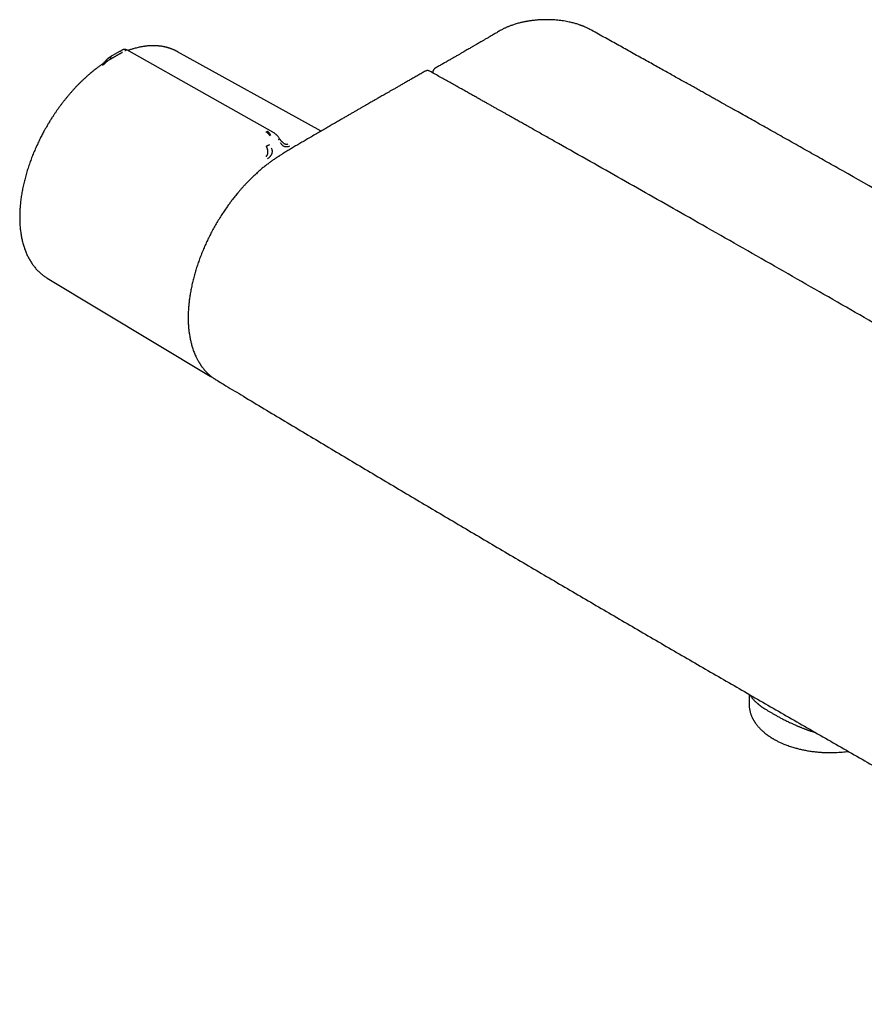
# Model space of a CAD drawing. Header units: millimetres. Extents: x 8 to 866, y 12 to 2084.
# Tile 1 of 98: x 582 to 725, y 123 to 290. Entities that reach past the tile are written whole.
import ezdxf

# ---------------------------------------------------------------- set-up
doc = ezdxf.new("R2010")
doc.units = ezdxf.units.MM

msp = doc.modelspace()

# ---------------------------------------------------------------- linework, layer by layer
at = {"color": 7, "linetype": 'Continuous', "lineweight": 30}
for p, q in [((597.91, 284.01), (597.85, 283.97)), ((598.9, 284.57), (597.89, 284)), ((598.9, 284.57), (598.95, 284.6)), ((598.95, 284.6), (599.04, 284.65)), ((599.04, 284.65), (599.08, 284.67)), ((632.98, 271.06), (608.65, 284.5)), ((608.66, 284.49), (608.65, 284.49)), ((597.25, 283.22), (597.37, 283.29)), ((651.9, 281.03), (651.9, 280.9)), ((624.8, 270.84), (624.79, 270.85)), ((624.79, 270.85), (624.8, 270.84)), ((586.52, 246.15), (613.86, 229.67)), ((613.86, 229.67), (613.89, 229.66)), ((613.88, 229.66), (613.86, 229.67)), ((615.08, 228.96), (615.18, 228.9)), ((705.51, 175.6), (705.51, 173.93))]:
    msp.add_line(p, q, dxfattribs=at)
at = {"color": 7, "linetype": 'Continuous', "lineweight": 30, "flags": 128}
for points in [[(624.78, 270.86), (613.65, 277.12), (600.01, 284.79)], [(586.5, 246.17), (586.5, 246.16), (586.52, 246.15)]]:
    msp.add_lwpolyline(points, dxfattribs=at)
at = {"color": 7, "linetype": 'Continuous', "lineweight": 30}
for points, knots in [([(678.49, 288.29), (678.4, 288.34), (678.24, 288.42), (678.01, 288.54), (677.81, 288.63), (677.63, 288.71), (677.49, 288.77), (677.37, 288.82), (677.29, 288.85), (677.22, 288.88), (677.17, 288.9), (677.11, 288.92), (677.05, 288.94), (676.98, 288.97), (676.91, 288.99), (676.78, 289.04), (676.58, 289.11), (676.31, 289.2), (676.01, 289.28), (675.7, 289.37), (675.36, 289.45), (674.97, 289.54), (674.54, 289.63), (674.06, 289.71), (673.57, 289.78), (673.07, 289.83), (672.54, 289.88), (671.97, 289.91), (671.36, 289.93), (670.76, 289.92), (670.23, 289.9), (669.78, 289.88), (669.42, 289.85), (669.1, 289.81), (668.81, 289.78), (668.57, 289.75), (668.37, 289.72), (668.2, 289.7), (668.07, 289.68), (667.97, 289.66), (667.88, 289.64), (667.77, 289.62), (667.62, 289.59), (667.43, 289.56), (667.21, 289.51), (666.96, 289.46), (666.67, 289.39), (666.36, 289.31), (666.03, 289.22), (665.71, 289.12), (665.41, 289.02), (665.14, 288.92), (664.89, 288.83), (664.66, 288.73), (664.45, 288.65), (664.25, 288.56), (664.04, 288.46), (663.81, 288.35), (663.57, 288.22), (663.4, 288.12), (663.31, 288.07)], [0, 0, 0, 0, 0.020601, 0.038748, 0.054449, 0.067711, 0.078538, 0.08693, 0.092981, 0.096987, 0.100989, 0.105218, 0.109672, 0.114354, 0.119262, 0.124396, 0.141919, 0.161438, 0.180557, 0.20128, 0.223616, 0.247577, 0.276311, 0.306768, 0.337225, 0.367397, 0.397284, 0.434233, 0.470728, 0.506773, 0.542371, 0.565838, 0.587792, 0.607389, 0.62463, 0.639514, 0.65204, 0.662208, 0.670021, 0.675502, 0.680238, 0.68726, 0.696575, 0.708186, 0.722095, 0.738304, 0.756812, 0.777613, 0.800303, 0.822169, 0.842702, 0.861909, 0.879788, 0.896322, 0.911558, 0.925799, 0.941347, 0.9588, 0.97829, 1, 1, 1, 1]), ([(663.31, 288.07), (663.11, 287.96), (662.73, 287.73), (662.17, 287.4), (661.64, 287.1), (661.15, 286.81), (660.69, 286.54), (660.26, 286.3), (659.9, 286.08), (659.59, 285.9), (659.33, 285.75), (659.09, 285.61), (658.87, 285.49), (658.67, 285.37), (658.48, 285.26), (658.26, 285.13), (657.99, 284.98), (657.67, 284.79), (657.32, 284.59), (656.93, 284.36), (656.5, 284.11), (656.04, 283.85), (655.56, 283.57), (655.06, 283.28), (654.54, 282.98), (653.99, 282.67), (653.42, 282.34), (652.84, 282), (652.44, 281.78), (652.25, 281.67)], [0, 0, 0, 0, 0.053874, 0.104734, 0.152536, 0.197244, 0.238829, 0.277269, 0.312546, 0.338036, 0.36156, 0.383116, 0.402701, 0.420312, 0.436681, 0.45472, 0.480526, 0.509521, 0.541696, 0.577043, 0.615561, 0.657266, 0.70216, 0.746112, 0.792743, 0.842053, 0.894041, 0.948708, 1, 1, 1, 1]), ([(846.49, 191.31), (846.15, 191.51), (845.49, 191.92), (844.49, 192.52), (843.51, 193.1), (842.56, 193.68), (841.63, 194.23), (840.73, 194.77), (839.87, 195.29), (839.02, 195.8), (838.15, 196.32), (837.25, 196.85), (836.34, 197.4), (835.45, 197.93), (834.6, 198.44), (833.78, 198.93), (832.99, 199.4), (832.24, 199.85), (831.52, 200.28), (830.83, 200.69), (830.17, 201.08), (829.55, 201.45), (829, 201.78), (828.51, 202.07), (828.09, 202.33), (827.68, 202.57), (827.27, 202.81), (826.87, 203.05), (825.93, 203.61), (824.45, 204.49), (822.43, 205.69), (820.38, 206.91), (818.31, 208.14), (813.8, 210.81), (806.88, 214.9), (796.93, 220.75), (786.38, 226.93), (775.23, 233.42), (763.06, 240.47), (749.86, 248.07), (735.62, 256.21), (725.69, 261.85), (720.06, 265.04), (718.74, 265.78), (717.42, 266.53), (716.1, 267.27), (714.79, 268.01), (713.47, 268.76), (712.16, 269.49), (710.85, 270.23), (709.54, 270.97), (708.24, 271.7), (706.98, 272.41), (705.73, 273.11), (704.52, 273.79), (703.6, 274.3), (702.96, 274.67), (702.57, 274.88), (702.17, 275.11), (701.74, 275.35), (701.29, 275.6), (700.79, 275.88), (700.23, 276.19), (699.62, 276.53), (698.98, 276.89), (698.29, 277.27), (697.58, 277.68), (696.83, 278.1), (696.04, 278.53), (695.22, 278.99), (694.38, 279.46), (693.49, 279.96), (692.58, 280.47), (691.64, 280.99), (690.66, 281.54), (689.65, 282.1), (688.61, 282.68), (687.54, 283.28), (686.43, 283.89), (685.33, 284.5), (684.23, 285.12), (683.13, 285.73), (682.01, 286.35), (680.85, 286.99), (679.68, 287.64), (678.89, 288.07), (678.49, 288.29)], [0, 0, 0, 0, 0.006053, 0.012054, 0.017919, 0.023635, 0.029209, 0.034544, 0.039742, 0.044803, 0.049726, 0.055407, 0.060894, 0.066186, 0.071283, 0.076186, 0.080893, 0.085406, 0.089724, 0.093846, 0.097775, 0.101508, 0.105046, 0.10769, 0.110213, 0.11264, 0.115065, 0.117495, 0.119932, 0.131888, 0.143991, 0.15624, 0.168635, 0.181136, 0.236964, 0.292793, 0.359256, 0.425719, 0.492182, 0.576772, 0.661361, 0.74595, 0.753766, 0.761582, 0.769398, 0.777214, 0.78503, 0.792846, 0.800645, 0.80831, 0.816175, 0.82387, 0.831397, 0.838754, 0.845942, 0.852962, 0.855134, 0.857401, 0.859798, 0.862326, 0.864985, 0.867775, 0.871231, 0.874869, 0.878688, 0.882689, 0.886959, 0.891418, 0.896066, 0.900903, 0.90593, 0.911145, 0.91655, 0.922144, 0.927927, 0.9339, 0.940061, 0.946412, 0.952952, 0.959681, 0.966015, 0.972508, 0.97916, 0.985972, 0.992948, 1, 1, 1, 1]), ([(608.66, 284.49), (608.64, 284.5), (608.59, 284.53), (608.51, 284.57), (608.41, 284.62), (608.29, 284.68), (608.15, 284.75), (607.99, 284.82), (607.82, 284.89), (607.66, 284.95), (607.51, 285.01), (607.37, 285.06), (607.24, 285.1), (607.12, 285.14), (607.02, 285.17), (606.93, 285.19), (606.84, 285.22), (606.73, 285.25), (606.61, 285.27), (606.47, 285.31), (606.31, 285.34), (606.11, 285.38), (605.9, 285.41), (605.69, 285.44), (605.49, 285.46), (605.3, 285.48), (605.09, 285.5), (604.86, 285.51), (604.62, 285.51), (604.37, 285.51), (604.12, 285.51), (603.89, 285.49), (603.65, 285.48), (603.44, 285.46), (603.28, 285.44), (603.16, 285.43), (603.07, 285.41), (602.98, 285.4), (602.89, 285.39), (602.78, 285.37), (602.65, 285.35), (602.48, 285.32), (602.3, 285.28), (602.06, 285.23), (601.78, 285.17), (601.46, 285.09), (601.18, 285.01), (600.92, 284.93), (600.68, 284.85), (600.45, 284.77), (600.29, 284.72), (600.21, 284.69), (600.2, 284.68)], [0, 0, 0, 0, 0.007157, 0.018103, 0.031892, 0.048525, 0.068004, 0.090322, 0.113788, 0.136342, 0.156757, 0.175037, 0.191187, 0.208384, 0.222268, 0.232989, 0.243882, 0.256966, 0.271758, 0.288276, 0.309474, 0.33333, 0.359827, 0.386295, 0.409796, 0.430555, 0.455572, 0.482458, 0.511189, 0.541223, 0.568438, 0.595567, 0.622608, 0.649409, 0.664471, 0.677428, 0.688292, 0.697071, 0.705922, 0.717989, 0.733282, 0.751778, 0.772646, 0.793036, 0.831001, 0.866232, 0.895921, 0.923413, 0.94927, 0.974208, 0.998237, 1, 1, 1, 1]), ([(597.84, 283.99), (597.76, 283.94), (597.6, 283.85), (597.38, 283.72), (597.2, 283.6), (597.08, 283.53), (597.02, 283.49)], [0, 0, 0, 0, 0.269384, 0.527026, 0.795031, 1, 1, 1, 1]), ([(597.43, 283.72), (597.4, 283.69), (597.34, 283.65), (597.28, 283.57), (597.25, 283.5), (597.23, 283.43), (597.22, 283.36), (597.22, 283.29), (597.24, 283.24), (597.25, 283.22)], [0, 0, 0, 0, 0.266598, 0.401522, 0.532956, 0.658345, 0.776518, 0.888742, 1, 1, 1, 1]), ([(599.3, 284.39), (599.26, 284.37), (599.19, 284.33), (599.07, 284.27), (598.95, 284.2), (598.83, 284.13), (598.73, 284.07), (598.65, 284.03), (598.57, 283.98), (598.49, 283.93), (598.4, 283.88), (598.31, 283.83), (598.22, 283.77), (598.11, 283.71), (598.02, 283.66), (597.95, 283.62), (597.92, 283.61), (597.89, 283.59), (597.86, 283.57), (597.83, 283.55), (597.79, 283.53), (597.73, 283.49), (597.64, 283.44), (597.54, 283.39), (597.47, 283.35), (597.43, 283.32), (597.4, 283.3), (597.38, 283.29), (597.37, 283.29), (597.37, 283.29), (597.37, 283.29), (597.37, 283.29), (597.37, 283.29)], [0, 0, 0, 0, 0.051373, 0.105665, 0.163102, 0.223828, 0.260047, 0.297372, 0.335805, 0.375343, 0.415981, 0.457712, 0.500527, 0.55796, 0.625151, 0.641553, 0.65843, 0.675777, 0.69359, 0.711864, 0.730595, 0.749776, 0.826538, 0.888784, 0.93693, 0.964012, 0.983495, 0.995471, 0.998664, 0.999564, 0.99984, 1, 1, 1, 1]), ([(600.01, 284.79), (599.99, 284.81), (599.93, 284.83), (599.86, 284.86), (599.79, 284.88), (599.71, 284.89), (599.63, 284.89), (599.56, 284.88), (599.51, 284.87), (599.47, 284.86), (599.44, 284.85), (599.41, 284.84), (599.36, 284.82), (599.31, 284.8), (599.27, 284.77), (599.22, 284.75), (599.16, 284.72), (599.11, 284.69), (599.08, 284.67)], [0, 0, 0, 0, 0.0738607, 0.1413995, 0.201139, 0.2599622, 0.3224771, 0.3802593, 0.4225521, 0.4399226, 0.4587932, 0.5071879, 0.5672211, 0.6771548, 0.7337673, 0.8063112, 0.8950568, 1, 1, 1, 1]), ([(600.01, 284.79), (600.01, 284.79), (600.01, 284.8), (599.99, 284.79), (599.95, 284.77), (599.9, 284.74), (599.85, 284.71), (599.78, 284.67), (599.73, 284.64), (599.71, 284.62)], [0, 0, 0, 0, 0.044281, 0.263138, 0.464873, 0.609278, 0.746357, 0.876431, 1, 1, 1, 1]), ([(595.62, 282.21), (595.54, 282.15), (595.33, 282), (595, 281.76), (594.65, 281.49), (594.31, 281.22), (593.98, 280.94), (593.64, 280.66), (593.31, 280.36), (592.98, 280.06), (592.65, 279.76), (592.32, 279.45), (592, 279.13), (591.68, 278.8), (591.36, 278.47), (591.05, 278.13), (590.74, 277.78), (590.43, 277.43), (590.13, 277.08), (589.83, 276.72), (589.53, 276.35), (589.24, 275.98), (588.95, 275.61), (588.67, 275.23), (588.39, 274.84), (588.12, 274.46), (587.86, 274.07), (587.6, 273.68), (587.35, 273.3), (587.12, 272.94), (586.92, 272.62), (586.75, 272.34), (586.59, 272.06), (586.48, 271.87), (586.42, 271.77)], [0, 0, 0, 0, 0.024121, 0.060825, 0.093811, 0.126792, 0.159765, 0.192729, 0.225684, 0.25863, 0.291566, 0.324491, 0.357406, 0.390308, 0.423197, 0.456072, 0.488932, 0.521772, 0.554592, 0.587387, 0.620152, 0.65288, 0.685561, 0.718179, 0.75071, 0.783118, 0.815334, 0.847233, 0.878534, 0.908496, 0.935282, 0.954682, 0.976361, 1, 1, 1, 1]), ([(597, 283.47), (596.96, 283.44), (596.89, 283.4), (596.8, 283.32), (596.73, 283.25), (596.66, 283.18), (596.58, 283.1), (596.51, 283.02), (596.46, 282.96), (596.4, 282.9), (596.33, 282.82), (596.25, 282.74), (596.16, 282.65), (596.07, 282.57), (595.95, 282.46), (595.8, 282.34), (595.68, 282.25), (595.62, 282.21)], [0, 0, 0, 0, 0.073625, 0.134465, 0.185345, 0.22901, 0.302553, 0.360499, 0.389515, 0.431222, 0.485926, 0.554487, 0.609079, 0.67219, 0.74337, 0.863956, 1, 1, 1, 1]), ([(597.25, 283.22), (597.23, 283.21), (597.2, 283.19), (597.15, 283.16), (597.1, 283.13), (597.06, 283.1), (597.02, 283.08), (596.99, 283.06), (596.93, 283.02), (596.84, 282.96), (596.73, 282.88), (596.63, 282.8), (596.54, 282.73), (596.46, 282.66), (596.4, 282.61), (596.36, 282.56), (596.31, 282.52), (596.26, 282.47), (596.19, 282.4), (596.1, 282.33), (596.01, 282.25), (595.95, 282.21), (595.92, 282.18)], [0, 0, 0, 0, 0.050045, 0.095553, 0.136383, 0.17242, 0.203582, 0.229806, 0.251048, 0.341132, 0.424232, 0.500467, 0.559068, 0.620038, 0.651467, 0.683568, 0.716366, 0.749871, 0.805208, 0.865749, 0.930959, 1, 1, 1, 1]), ([(597.11, 283.53), (597.1, 283.53), (597.09, 283.52), (597.06, 283.5), (597.02, 283.48), (597, 283.46), (596.99, 283.46)], [0, 0, 0, 0, 0.0912446, 0.3945665, 0.8977569, 1, 1, 1, 1]), ([(650.64, 281.21), (650.44, 281.1), (650, 280.85), (649.35, 280.48), (648.68, 280.09), (648.03, 279.73), (647.42, 279.38), (646.84, 279.05), (646.3, 278.74), (645.8, 278.45), (645.32, 278.17), (644.86, 277.91), (644.43, 277.67), (644.02, 277.43), (643.64, 277.21), (643.28, 277.01), (642.95, 276.82), (642.64, 276.64), (642.36, 276.48), (642.1, 276.33), (641.83, 276.17), (641.54, 276.01), (641.21, 275.82), (640.85, 275.61), (640.47, 275.39), (640.05, 275.15), (639.61, 274.9), (639.15, 274.63), (638.67, 274.36), (638.18, 274.07), (637.67, 273.77), (637.13, 273.46), (636.54, 273.12), (635.9, 272.75), (635.21, 272.35), (634.49, 271.93), (633.74, 271.5), (632.96, 271.04), (632.15, 270.57), (631.31, 270.08), (630.74, 269.75), (630.45, 269.58)], [0, 0, 0, 0, 0.029815, 0.064285, 0.097399, 0.129157, 0.159559, 0.188604, 0.214748, 0.239685, 0.263416, 0.285941, 0.307259, 0.327372, 0.346277, 0.363976, 0.380469, 0.395755, 0.409593, 0.422273, 0.43511, 0.449116, 0.465553, 0.483352, 0.502514, 0.523039, 0.544926, 0.568176, 0.591346, 0.615728, 0.641321, 0.668125, 0.696142, 0.728841, 0.76305, 0.798768, 0.835995, 0.874732, 0.914979, 0.956735, 1, 1, 1, 1]), ([(651.39, 281.19), (651.34, 281.21), (651.27, 281.25), (651.16, 281.28), (651.06, 281.3), (650.96, 281.3), (650.85, 281.29), (650.75, 281.26), (650.68, 281.23), (650.64, 281.21)], [0, 0, 0, 0, 0.190608, 0.300772, 0.421096, 0.551599, 0.692027, 0.841801, 1, 1, 1, 1]), ([(833.74, 175.92), (833.47, 176.08), (832.92, 176.41), (832.11, 176.89), (831.33, 177.35), (830.59, 177.8), (829.87, 178.22), (829.18, 178.63), (828.5, 179.04), (827.83, 179.43), (827.17, 179.82), (826.55, 180.19), (825.96, 180.54), (825.44, 180.85), (824.97, 181.13), (824.57, 181.37), (824.18, 181.59), (823.83, 181.81), (823.48, 182.01), (822.73, 182.45), (821.55, 183.15), (819.93, 184.12), (818.27, 185.1), (816.6, 186.09), (811.48, 189.11), (803.36, 193.91), (792.22, 200.45), (780.84, 207.12), (768.77, 214.16), (756.02, 221.57), (743.47, 228.83), (731.11, 235.96), (718.94, 242.94), (706.78, 249.89), (695.1, 256.54), (683.9, 262.89), (676.47, 267.09), (672.32, 269.43), (671.44, 269.93), (670.56, 270.42), (669.68, 270.92), (668.82, 271.4), (668.01, 271.86), (667.26, 272.28), (666.55, 272.68), (666, 272.99), (665.59, 273.22), (665.33, 273.37), (665.06, 273.52), (664.81, 273.66), (664.54, 273.81), (664.24, 273.98), (663.88, 274.18), (663.47, 274.41), (663.03, 274.66), (662.55, 274.93), (662.04, 275.21), (661.51, 275.51), (660.96, 275.82), (660.39, 276.14), (659.8, 276.48), (659.17, 276.83), (658.51, 277.2), (657.83, 277.58), (657.12, 277.98), (656.37, 278.4), (655.6, 278.83), (654.81, 279.27), (653.99, 279.73), (653.14, 280.21), (652.27, 280.69), (651.69, 281.02), (651.39, 281.19)], [0, 0, 0, 0, 0.004586, 0.009011, 0.013275, 0.017379, 0.021322, 0.025104, 0.028726, 0.032524, 0.036128, 0.039538, 0.042753, 0.045774, 0.048143, 0.050377, 0.052476, 0.05444, 0.056279, 0.058096, 0.066758, 0.075706, 0.084812, 0.094017, 0.103224, 0.168981, 0.227694, 0.286406, 0.356302, 0.426198, 0.496094, 0.562813, 0.629531, 0.69625, 0.762969, 0.821681, 0.880394, 0.885216, 0.890038, 0.894861, 0.899679, 0.904412, 0.909028, 0.912992, 0.916866, 0.920649, 0.92211, 0.923557, 0.92499, 0.926409, 0.927825, 0.929331, 0.931406, 0.93366, 0.936093, 0.938704, 0.941493, 0.944461, 0.947423, 0.950544, 0.953823, 0.95726, 0.960857, 0.964612, 0.968526, 0.972598, 0.976829, 0.981219, 0.985685, 0.990303, 0.995075, 1, 1, 1, 1]), ([(652.26, 281.67), (652.21, 281.64), (652.14, 281.59), (652.07, 281.51), (652.01, 281.43), (651.97, 281.35), (651.93, 281.25), (651.91, 281.14), (651.9, 281.07), (651.9, 281.03)], [0, 0, 0, 0, 0.212968, 0.329993, 0.45332, 0.582428, 0.716822, 0.856099, 1, 1, 1, 1]), ([(586.42, 271.77), (586.33, 271.62), (586.2, 271.4), (586.03, 271.08), (585.88, 270.8), (585.7, 270.47), (585.52, 270.13), (585.34, 269.76), (585.15, 269.38), (584.96, 268.99), (584.78, 268.59), (584.6, 268.19), (584.42, 267.78), (584.24, 267.36), (584.07, 266.94), (583.9, 266.51), (583.74, 266.08), (583.59, 265.65), (583.44, 265.21), (583.29, 264.78), (583.15, 264.34), (583.02, 263.9), (582.9, 263.47), (582.78, 263.03), (582.67, 262.59), (582.56, 262.15), (582.47, 261.71), (582.38, 261.28), (582.29, 260.84), (582.22, 260.41), (582.15, 259.98), (582.09, 259.55), (582.04, 259.12), (581.99, 258.7), (581.95, 258.27), (581.92, 257.85), (581.9, 257.44), (581.88, 257.03), (581.88, 256.62), (581.88, 256.21), (581.89, 255.81), (581.9, 255.42), (581.93, 255.02), (581.96, 254.64), (582, 254.26), (582.05, 253.88), (582.11, 253.51), (582.17, 253.14), (582.24, 252.78), (582.32, 252.43), (582.41, 252.08), (582.51, 251.74), (582.61, 251.4), (582.72, 251.08), (582.84, 250.75), (582.97, 250.44), (583.1, 250.13), (583.24, 249.83), (583.39, 249.54), (583.55, 249.26), (583.71, 248.98), (583.88, 248.71), (584.06, 248.45), (584.25, 248.2), (584.44, 247.96), (584.64, 247.72), (584.85, 247.5), (585.06, 247.28), (585.28, 247.07), (585.51, 246.87), (585.74, 246.69), (585.98, 246.51), (586.22, 246.34), (586.4, 246.22), (586.5, 246.16), (586.52, 246.15)], [0, 0, 0, 0, 0.01566, 0.021883, 0.032231, 0.042962, 0.054466, 0.06647, 0.078865, 0.091563, 0.104501, 0.117633, 0.130925, 0.144349, 0.157884, 0.171515, 0.185227, 0.19901, 0.212854, 0.226752, 0.240698, 0.254686, 0.268712, 0.282772, 0.296862, 0.31098, 0.325123, 0.339288, 0.353474, 0.367679, 0.381902, 0.39614, 0.410393, 0.424659, 0.438939, 0.453229, 0.46753, 0.481841, 0.496162, 0.51049, 0.524826, 0.539169, 0.553518, 0.567873, 0.582232, 0.596595, 0.610962, 0.625331, 0.639702, 0.654074, 0.668446, 0.682817, 0.697186, 0.711553, 0.725917, 0.740276, 0.75463, 0.768979, 0.783321, 0.797656, 0.811984, 0.826305, 0.840619, 0.854926, 0.869227, 0.883523, 0.897815, 0.912107, 0.926399, 0.940694, 0.954996, 0.969307, 0.983632, 0.997429, 1, 1, 1, 1]), ([(624.33, 270.2), (624.29, 270.25), (624.22, 270.35), (624.11, 270.49), (624, 270.61), (623.91, 270.71), (623.81, 270.78), (623.72, 270.85), (623.66, 270.88), (623.62, 270.89)], [0, 0, 0, 0, 0.178355, 0.350948, 0.518123, 0.64047, 0.760866, 0.880266, 1, 1, 1, 1]), ([(624.46, 270.28), (624.42, 270.36), (624.33, 270.52), (624.21, 270.7), (624.1, 270.82), (624.02, 270.9), (623.93, 270.97), (623.87, 271), (623.85, 271.02)], [0, 0, 0, 0, 0.265092, 0.51727, 0.63961, 0.760215, 0.879977, 1, 1, 1, 1]), ([(625.93, 269.75), (625.89, 269.82), (625.81, 269.94), (625.68, 270.1), (625.57, 270.23), (625.47, 270.34), (625.39, 270.41), (625.29, 270.5), (625.21, 270.57), (625.11, 270.65), (625.03, 270.7), (624.92, 270.78), (624.84, 270.83), (624.79, 270.85)], [0, 0, 0, 0, 0.1455799, 0.2729744, 0.3812959, 0.4700372, 0.5389219, 0.5879298, 0.7150077, 0.7529789, 0.8126393, 0.8951242, 1, 1, 1, 1]), ([(623.68, 268.48), (623.7, 268.49), (623.73, 268.51), (623.8, 268.54), (623.87, 268.58), (623.94, 268.62), (624.02, 268.65), (624.13, 268.71), (624.2, 268.74), (624.25, 268.76)], [0, 0, 0, 0, 0.1117, 0.224353, 0.342772, 0.468177, 0.599425, 0.734033, 1, 1, 1, 1]), ([(625.72, 269.6), (625.76, 269.63), (625.81, 269.67), (625.87, 269.71), (625.9, 269.73), (625.92, 269.75), (625.93, 269.75), (625.93, 269.75), (625.93, 269.75)], [0, 0, 0, 0, 0.3383, 0.509515, 0.676456, 0.835965, 0.986587, 1, 1, 1, 1]), ([(626.67, 268.96), (626.65, 268.98), (626.59, 269.01), (626.52, 269.06), (626.44, 269.13), (626.36, 269.2), (626.29, 269.27), (626.23, 269.34), (626.19, 269.39), (626.15, 269.44), (626.09, 269.52), (626.01, 269.63), (625.96, 269.72), (625.92, 269.76)], [0, 0, 0, 0, 0.098752, 0.199088, 0.281157, 0.387127, 0.487239, 0.549015, 0.604779, 0.65895, 0.739905, 0.853344, 1, 1, 1, 1]), ([(627.59, 268.47), (627.53, 268.44), (627.4, 268.39), (627.2, 268.35), (627, 268.35), (626.8, 268.39), (626.64, 268.46), (626.51, 268.55), (626.39, 268.66), (626.24, 268.82), (626.14, 268.97), (626.08, 269.04)], [0, 0, 0, 0, 0.12498, 0.249974, 0.375129, 0.4995, 0.626711, 0.691987, 0.75435, 0.875912, 1, 1, 1, 1]), ([(630.45, 269.58), (630.2, 269.43), (629.72, 269.15), (629, 268.73), (628.31, 268.33), (627.65, 267.93), (627.02, 267.55), (626.61, 267.29), (626.41, 267.17)], [0, 0, 0, 0, 0.183684, 0.360515, 0.530532, 0.693767, 0.850249, 1, 1, 1, 1]), ([(626.67, 268.96), (626.67, 268.96), (626.71, 268.94), (626.78, 268.9), (626.88, 268.86), (626.97, 268.84), (627.07, 268.82), (627.16, 268.82), (627.25, 268.83), (627.31, 268.86), (627.35, 268.87)], [0, 0, 0, 0, 0.006313, 0.15663, 0.296482, 0.426671, 0.560115, 0.697086, 0.8412, 1, 1, 1, 1]), ([(626.41, 267.17), (626.33, 267.12), (626.18, 267.03), (625.97, 266.89), (625.78, 266.77), (625.62, 266.67), (625.49, 266.58), (625.23, 266.41), (624.87, 266.16), (624.38, 265.82), (623.98, 265.52), (623.65, 265.27), (623.39, 265.06), (623.12, 264.85), (622.85, 264.62), (622.57, 264.38), (622.35, 264.19), (622.2, 264.05), (622.12, 263.98), (622.05, 263.91), (622, 263.87), (621.97, 263.85), (621.97, 263.84), (621.96, 263.84), (621.96, 263.84), (621.96, 263.84), (621.96, 263.84), (621.96, 263.84), (621.96, 263.84), (621.96, 263.84), (621.96, 263.84), (621.97, 263.84), (621.97, 263.85), (621.98, 263.85), (621.99, 263.85)], [0, 0, 0, 0, 0.051897, 0.098261, 0.139077, 0.174338, 0.204036, 0.228487, 0.341415, 0.445055, 0.548662, 0.607515, 0.666355, 0.725241, 0.786391, 0.85095, 0.914566, 0.9348, 0.954483, 0.971709, 0.982429, 0.986898, 0.988132, 0.988416, 0.988453, 0.988466, 0.988473, 0.988481, 0.988502, 0.988546, 0.988608, 0.989248, 0.994384, 1, 1, 1, 1]), ([(623.61, 266.75), (623.64, 266.77), (623.7, 266.82), (623.78, 266.9), (623.85, 266.99), (623.89, 267.07), (623.91, 267.15), (623.93, 267.23), (623.95, 267.31), (623.96, 267.39), (623.96, 267.47), (623.96, 267.55), (623.95, 267.65), (623.93, 267.77), (623.91, 267.89), (623.88, 267.99), (623.86, 268.06), (623.84, 268.1), (623.83, 268.14), (623.81, 268.19), (623.79, 268.25), (623.77, 268.31), (623.74, 268.36), (623.72, 268.41), (623.7, 268.45), (623.69, 268.47), (623.69, 268.48), (623.69, 268.48), (623.68, 268.48), (623.68, 268.48), (623.68, 268.48), (623.68, 268.48), (623.68, 268.48)], [0, 0, 0, 0, 0.069379, 0.13447, 0.194641, 0.249716, 0.286608, 0.328867, 0.376637, 0.419904, 0.461053, 0.499972, 0.554716, 0.614674, 0.679809, 0.75002, 0.768927, 0.790515, 0.814758, 0.841623, 0.871068, 0.903045, 0.937493, 0.964714, 0.984146, 0.995886, 0.998893, 0.999683, 0.9999, 0.999964, 0.999986, 1, 1, 1, 1]), ([(623.9, 266.37), (623.97, 266.42), (624.1, 266.52), (624.24, 266.65), (624.33, 266.74), (624.37, 266.79), (624.41, 266.84), (624.48, 266.92), (624.53, 267.01), (624.58, 267.1), (624.62, 267.18), (624.64, 267.25), (624.67, 267.32), (624.69, 267.4), (624.71, 267.51), (624.71, 267.7), (624.66, 267.93), (624.59, 268.09), (624.55, 268.17)], [0, 0, 0, 0, 0.125554, 0.251039, 0.290001, 0.310057, 0.344618, 0.393554, 0.456767, 0.493798, 0.534579, 0.576341, 0.60187, 0.627562, 0.693703, 0.759502, 0.875658, 1, 1, 1, 1]), ([(621.96, 263.83), (621.79, 263.68), (621.46, 263.37), (620.98, 262.91), (620.54, 262.45), (620.12, 262.02), (619.74, 261.6), (619.38, 261.2), (619.06, 260.82), (618.76, 260.46), (618.49, 260.13), (618.24, 259.82), (618.01, 259.53), (617.8, 259.26), (617.61, 259), (617.41, 258.74), (617.22, 258.47), (616.92, 258.05), (616.52, 257.47), (616.02, 256.72), (615.54, 255.94), (615.07, 255.15), (614.62, 254.35), (614.19, 253.54), (613.78, 252.72), (613.4, 251.9), (613.03, 251.07), (612.69, 250.23), (612.37, 249.39), (612.07, 248.55), (611.8, 247.71), (611.55, 246.87), (611.32, 246.03), (611.12, 245.19), (610.93, 244.33), (610.79, 243.52), (610.67, 242.75), (610.57, 242), (610.5, 241.25), (610.46, 240.65), (610.44, 240.23), (610.43, 239.99), (610.43, 239.79), (610.43, 239.61), (610.43, 239.48), (610.43, 239.38), (610.43, 239.3), (610.43, 239.23), (610.43, 239.14), (610.43, 239.01), (610.44, 238.84), (610.44, 238.62), (610.46, 238.36), (610.47, 238.07), (610.5, 237.75), (610.53, 237.42), (610.57, 237.1), (610.61, 236.79), (610.66, 236.46), (610.72, 236.12), (610.79, 235.77), (610.86, 235.45), (610.94, 235.14), (611.02, 234.82), (611.12, 234.48), (611.23, 234.12), (611.36, 233.76), (611.5, 233.41), (611.64, 233.07), (611.77, 232.79), (611.88, 232.56), (611.98, 232.38), (612.07, 232.2), (612.17, 232.03), (612.25, 231.88), (612.33, 231.76), (612.38, 231.67), (612.44, 231.59), (612.49, 231.51), (612.54, 231.43), (612.6, 231.34), (612.67, 231.23), (612.76, 231.12), (612.85, 231), (612.95, 230.87), (613.06, 230.73), (613.16, 230.6), (613.27, 230.48), (613.38, 230.36), (613.48, 230.25), (613.58, 230.15), (613.67, 230.05), (613.79, 229.93), (613.94, 229.8), (614.11, 229.65), (614.3, 229.49), (614.48, 229.35), (614.64, 229.24), (614.76, 229.15), (614.88, 229.07), (614.98, 229.01), (615.04, 228.97), (615.07, 228.95)], [0, 0, 0, 0, 0.0161173, 0.0314211, 0.0459115, 0.0595883, 0.0724513, 0.0842919, 0.0953467, 0.1056153, 0.1150976, 0.1239627, 0.1320087, 0.1392612, 0.1463091, 0.1533991, 0.1605311, 0.1677051, 0.1869287, 0.2064456, 0.2261848, 0.2459341, 0.2656801, 0.2854244, 0.305169, 0.3249151, 0.3446653, 0.3644209, 0.3841822, 0.403949, 0.4237204, 0.443495, 0.4633871, 0.4835309, 0.503925, 0.5245685, 0.5423088, 0.560598, 0.5794361, 0.5988243, 0.6056538, 0.6117748, 0.6170953, 0.6216153, 0.6253346, 0.6276952, 0.6295616, 0.6314006, 0.6336411, 0.6362801, 0.6413311, 0.647327, 0.6542683, 0.6621557, 0.6709903, 0.6803339, 0.6893996, 0.6981005, 0.7064363, 0.7177099, 0.7282362, 0.738014, 0.7472117, 0.7567711, 0.7674687, 0.7787469, 0.7905997, 0.8025183, 0.8142138, 0.8259296, 0.8322948, 0.8387866, 0.845405, 0.8520767, 0.8581264, 0.8623282, 0.8660446, 0.8692756, 0.8721366, 0.8753599, 0.8791237, 0.8833909, 0.8881616, 0.8934358, 0.8992134, 0.9054095, 0.911264, 0.9165974, 0.9225629, 0.9277056, 0.9320386, 0.9365476, 0.9418559, 0.9494691, 0.9577511, 0.9666739, 0.9762379, 0.9822925, 0.9877061, 0.9924601, 0.9965569, 1, 1, 1, 1]), ([(622.2, 263.8), (622.18, 263.81), (622.14, 263.84), (622.07, 263.85), (622.02, 263.86), (621.98, 263.85), (621.97, 263.84), (621.96, 263.83)], [0, 0, 0, 0, 0.205742, 0.422374, 0.645661, 0.873421, 1, 1, 1, 1]), ([(613.89, 229.66), (613.96, 229.62), (614.12, 229.52), (614.34, 229.4), (614.49, 229.33), (614.54, 229.31)], [0, 0, 0, 0, 0.34276, 0.756474, 1, 1, 1, 1]), ([(615.17, 228.89), (615.73, 228.56), (617.27, 227.63), (621.14, 225.3), (626.8, 221.9), (633.81, 217.71), (640.83, 213.52), (647.86, 209.34), (654.89, 205.18), (661.92, 201.02), (668.97, 196.88), (676.02, 192.74), (683.07, 188.62), (690.13, 184.5), (697.2, 180.4), (704.28, 176.31), (711.35, 172.22), (718.44, 168.15), (725.53, 164.08), (732.63, 160.03), (739.73, 155.99), (746.84, 151.96), (753.95, 147.93), (761.07, 143.92), (768.2, 139.92), (775.33, 135.93), (782.47, 131.95), (789.61, 127.98), (794.95, 125.02), (797.9, 123.39), (798.48, 123.07)], [0, 0, 0, 0, 0.009159, 0.025486, 0.064094, 0.102702, 0.141311, 0.17992, 0.218529, 0.257139, 0.295749, 0.334359, 0.372969, 0.41158, 0.450191, 0.488801, 0.527412, 0.566023, 0.604633, 0.643244, 0.681854, 0.720465, 0.759075, 0.797684, 0.836294, 0.874903, 0.913512, 0.95212, 0.990728, 1, 1, 1, 1]), ([(705.7, 175.49), (705.7, 175.47), (705.73, 175.4), (705.8, 175.27), (705.91, 175.11), (706.04, 174.93), (706.2, 174.74), (706.38, 174.55), (706.56, 174.37), (706.72, 174.22), (706.85, 174.11), (706.96, 174.02), (707.06, 173.94), (707.17, 173.85), (707.28, 173.77), (707.39, 173.69), (707.57, 173.56), (707.83, 173.38), (708.19, 173.14), (708.58, 172.9), (709.01, 172.64), (709.45, 172.38), (709.91, 172.12), (710.39, 171.85), (710.91, 171.57), (711.46, 171.29), (712.05, 171), (712.67, 170.7), (713.16, 170.48), (713.5, 170.33), (713.69, 170.25), (713.87, 170.17), (714.06, 170.09), (714.26, 170.01), (714.46, 169.92), (714.66, 169.85), (714.86, 169.77), (715.06, 169.69), (715.26, 169.62), (715.45, 169.55), (715.62, 169.48), (715.82, 169.41), (716.06, 169.33), (716.37, 169.23), (716.63, 169.14), (716.78, 169.1), (716.81, 169.09)], [0, 0, 0, 0, 0.008477, 0.036153, 0.063668, 0.09298, 0.127144, 0.159204, 0.189162, 0.217023, 0.230994, 0.244829, 0.258529, 0.272094, 0.285526, 0.298825, 0.311992, 0.347524, 0.38208, 0.421971, 0.460542, 0.49783, 0.534356, 0.572036, 0.610905, 0.650998, 0.692344, 0.73497, 0.778901, 0.790546, 0.802443, 0.814591, 0.82699, 0.839642, 0.852546, 0.865702, 0.877984, 0.890479, 0.903186, 0.916106, 0.926914, 0.93556, 0.952698, 0.972016, 0.993512, 1, 1, 1, 1]), ([(705.5, 173.94), (705.5, 173.85), (705.5, 173.69), (705.52, 173.46), (705.54, 173.26), (705.57, 173.1), (705.61, 172.91), (705.66, 172.68), (705.73, 172.42), (705.82, 172.16), (705.92, 171.92), (706.04, 171.66), (706.15, 171.43), (706.25, 171.25), (706.33, 171.12), (706.4, 171), (706.47, 170.89), (706.55, 170.77), (706.65, 170.64), (706.76, 170.49), (706.9, 170.31), (707.06, 170.12), (707.25, 169.91), (707.44, 169.71), (707.63, 169.52), (707.83, 169.34), (708.03, 169.16), (708.25, 168.98), (708.48, 168.8), (708.74, 168.61), (708.96, 168.46), (709.13, 168.35), (709.23, 168.28), (709.32, 168.22), (709.39, 168.18), (709.45, 168.14), (709.53, 168.1), (709.63, 168.03), (709.77, 167.95), (709.94, 167.86), (710.15, 167.75), (710.38, 167.63), (710.64, 167.51), (710.93, 167.38), (711.24, 167.24), (711.57, 167.1), (711.93, 166.97), (712.3, 166.84), (712.69, 166.71), (713.06, 166.6), (713.5, 166.47), (714.05, 166.33), (714.72, 166.18), (715.42, 166.04), (716.14, 165.93), (716.85, 165.85), (717.53, 165.78), (718.18, 165.74), (718.83, 165.72), (719.47, 165.72), (720.08, 165.74), (720.68, 165.77), (721.25, 165.81), (721.79, 165.87), (722.13, 165.92), (722.3, 165.94)], [0, 0, 0, 0, 0.015713, 0.029693, 0.041942, 0.052478, 0.062177, 0.080486, 0.098099, 0.11394, 0.130063, 0.146774, 0.165774, 0.176244, 0.185275, 0.193122, 0.200713, 0.208137, 0.218281, 0.229317, 0.241031, 0.257428, 0.273282, 0.288575, 0.304335, 0.31821, 0.332573, 0.347614, 0.363368, 0.379834, 0.396726, 0.404418, 0.41082, 0.415934, 0.419763, 0.422468, 0.426969, 0.433231, 0.441252, 0.450731, 0.461869, 0.474665, 0.488746, 0.502535, 0.519883, 0.53643, 0.552177, 0.572016, 0.590424, 0.607404, 0.623189, 0.652085, 0.681642, 0.711852, 0.742705, 0.774195, 0.80092, 0.828083, 0.85519, 0.881497, 0.907004, 0.931717, 0.955639, 0.978769, 1, 1, 1, 1])]:
    msp.add_open_spline(points, degree=3, knots=knots, dxfattribs=at)

doc.saveas('drawing.dxf')
